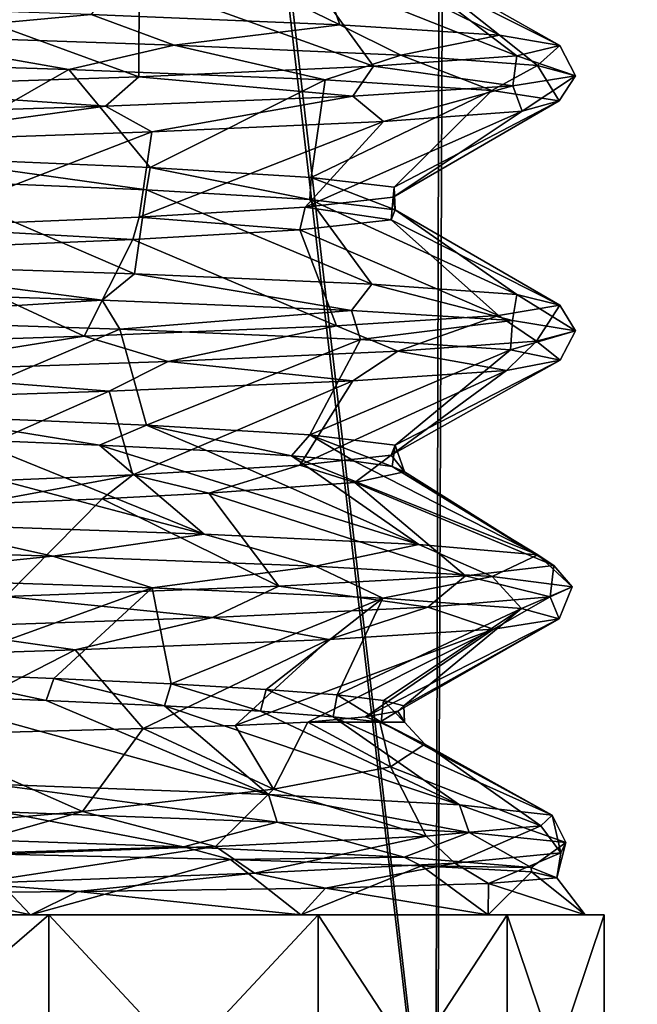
# Model space of a CAD drawing. Header units: millimetres. Extents: x -198 to 325, y 0 to 239.
# Tile 228 of 256: x 155.65 to 158.86, y 64.04 to 69.15. Entities that reach past the tile are written whole.
import ezdxf

# ---------------------------------------------------------------- set-up
doc = ezdxf.new("R2010")
doc.units = ezdxf.units.MM
doc.header["$LTSCALE"] = 65.185185
for name, color, linetype in [('657', 7, 'CONTINUOUS'), ('666', 7, 'CONTINUOUS'), ('667', 7, 'CONTINUOUS'), ('670', 7, 'CONTINUOUS'), ('671', 7, 'CONTINUOUS'), ('675', 7, 'CONTINUOUS'), ('700', 7, 'CONTINUOUS'), ('701', 7, 'CONTINUOUS'), ('702', 7, 'CONTINUOUS'), ('703', 7, 'CONTINUOUS'), ('704', 7, 'CONTINUOUS'), ('705', 7, 'CONTINUOUS')]:
    doc.layers.add(name, color=color, linetype=linetype)

msp = doc.modelspace()

# ---------------------------------------------------------------- linework, layer by layer
at = {"layer": '657', "color": 7, "linetype": 'CONTINUOUS', "true_color": 0xe0f2ff}
for points in [[(155.3122, 62.7001, 14.0279), (157.8101, 62.7, 12.8063), (155.3824, 83.5, 14.0011), (155.3122, 62.7001, 14.0279)], [(157.8187, 62.7, -12.8011), (155.32, 62.7001, -14.0249), (155.4212, 83.5, -13.9861), (157.8187, 62.7, -12.8011)], [(155.3824, 83.5, 14.0011), (157.8101, 62.7, 12.8063), (157.8658, 83.5, 12.7722), (155.3824, 83.5, 14.0011)], [(157.9012, 83.5, -12.7503), (157.8187, 62.7, -12.8011), (155.4212, 83.5, -13.9861), (157.9012, 83.5, -12.7503)], [(157.8101, 62.7, 12.8063), (160.0485, 62.7, 11.1367), (157.8658, 83.5, 12.7722), (157.8101, 62.7, 12.8063)], [(160.056, 62.7, -11.13), (157.8187, 62.7, -12.8011), (157.9012, 83.5, -12.7503), (160.056, 62.7, -11.13)], [(157.8658, 83.5, 12.7722), (160.0485, 62.7, 11.1367), (160.0808, 83.5, 11.1075), (157.8658, 83.5, 12.7722)], [(160.1116, 83.5, -11.0795), (160.056, 62.7, -11.13), (157.9012, 83.5, -12.7503), (160.1116, 83.5, -11.0795)]]:
    msp.add_3dface(points, dxfattribs=at)
at = {"layer": '666', "color": 7, "linetype": 'CONTINUOUS', "true_color": 0xe0f2ff}
for points in [[(156.33, 68.3779, -4.2957), (155.1085, 68.4296, -5.6944), (156.3109, 68.2632, -4.3237), (156.33, 68.3779, -4.2957)], [(156.3109, 68.2632, -4.3237), (155.1085, 68.4296, -5.6944), (155.1195, 68.3136, -5.6845), (156.3109, 68.2632, -4.3237)], [(157.1577, 68.2121, -2.7), (156.33, 68.3779, -4.2957), (156.3109, 68.2632, -4.3237), (157.1577, 68.2121, -2.7)], [(157.1652, 68.3271, -2.68), (156.33, 68.3779, -4.2957), (157.1577, 68.2121, -2.7), (157.1652, 68.3271, -2.68)], [(157.6008, 68.1595, -0.8664), (157.1652, 68.3271, -2.68), (157.1577, 68.2121, -2.7), (157.6008, 68.1595, -0.8664)], [(157.5959, 68.2763, -0.9082), (157.1652, 68.3271, -2.68), (157.6008, 68.1595, -0.8664), (157.5959, 68.2763, -0.9082)], [(157.5907, 68.2245, 0.9509), (157.5959, 68.2763, -0.9082), (157.6008, 68.1595, -0.8664), (157.5907, 68.2245, 0.9509)], [(157.1347, 68.1724, 2.7602), (157.5907, 68.2245, 0.9509), (157.5794, 68.1064, 1.0368), (157.1347, 68.1724, 2.7602)], [(157.5794, 68.1064, 1.0368), (157.5907, 68.2245, 0.9509), (157.6008, 68.1595, -0.8664), (157.5794, 68.1064, 1.0368)], [(156.2724, 68.1213, 4.3795), (157.1347, 68.1724, 2.7602), (157.106, 68.0546, 2.8333), (156.2724, 68.1213, 4.3795)], [(157.106, 68.0546, 2.8333), (157.1347, 68.1724, 2.7602), (157.5794, 68.1064, 1.0368), (157.106, 68.0546, 2.8333)], [(155.0623, 68.0706, 5.7355), (156.2724, 68.1213, 4.3795), (156.24, 68.0041, 4.4255), (155.0623, 68.0706, 5.7355)], [(156.24, 68.0041, 4.4255), (156.2724, 68.1213, 4.3795), (157.106, 68.0546, 2.8333), (156.24, 68.0041, 4.4255)], [(155.0173, 67.9533, 5.7748), (155.0623, 68.0706, 5.7355), (156.24, 68.0041, 4.4255), (155.0173, 67.9533, 5.7748)], [(156.3109, 67.0418, -4.3237), (155.1195, 67.0922, -5.6845), (156.0662, 66.9378, -4.6608), (156.3109, 67.0418, -4.3237)], [(156.0662, 66.9378, -4.6608), (155.1195, 67.0922, -5.6845), (155.4024, 66.9658, -5.4164), (156.0662, 66.9378, -4.6608)], [(156.6216, 66.91, -3.831), (156.3109, 67.0418, -4.3237), (156.0662, 66.9378, -4.6608), (156.6216, 66.91, -3.831)], [(157.1577, 66.9907, -2.7), (156.3109, 67.0418, -4.3237), (157.0626, 66.8823, -2.9398), (157.1577, 66.9907, -2.7)], [(157.0626, 66.8823, -2.9398), (156.3109, 67.0418, -4.3237), (156.6216, 66.91, -3.831), (157.0626, 66.8823, -2.9398)], [(157.3873, 66.8543, -1.9874), (157.1577, 66.9907, -2.7), (157.0626, 66.8823, -2.9398), (157.3873, 66.8543, -1.9874)], [(157.6008, 66.9381, -0.8664), (157.1577, 66.9907, -2.7), (157.5847, 66.8262, -0.9972), (157.6008, 66.9381, -0.8664)], [(157.5847, 66.8262, -0.9972), (157.1577, 66.9907, -2.7), (157.3873, 66.8543, -1.9874), (157.5847, 66.8262, -0.9972)], [(157.5794, 66.8851, 1.0368), (157.6008, 66.9381, -0.8664), (157.65, 66.7984, -0.0016), (157.5794, 66.8851, 1.0368)], [(157.65, 66.7984, -0.0016), (157.6008, 66.9381, -0.8664), (157.5847, 66.8262, -0.9972), (157.65, 66.7984, -0.0016)], [(157.106, 66.8333, 2.8333), (157.5794, 66.8851, 1.0368), (157.3913, 66.7429, 1.9726), (157.106, 66.8333, 2.8333)], [(157.3913, 66.7429, 1.9726), (157.5794, 66.8851, 1.0368), (157.65, 66.7984, -0.0016), (157.3913, 66.7429, 1.9726)], [(156.24, 66.7827, 4.4255), (157.106, 66.8333, 2.8333), (156.6346, 66.6875, 3.8084), (156.24, 66.7827, 4.4255)], [(156.6346, 66.6875, 3.8084), (157.106, 66.8333, 2.8333), (157.3913, 66.7429, 1.9726), (156.6346, 66.6875, 3.8084)], [(155.0173, 66.7319, 5.7748), (156.24, 66.7827, 4.4255), (155.4164, 66.6315, 5.4023), (155.0173, 66.7319, 5.7748)], [(155.4164, 66.6315, 5.4023), (156.24, 66.7827, 4.4255), (156.0813, 66.6596, 4.6411), (155.4164, 66.6315, 5.4023)], [(156.0813, 66.6596, 4.6411), (156.24, 66.7827, 4.4255), (156.6346, 66.6875, 3.8084), (156.0813, 66.6596, 4.6411)]]:
    msp.add_3dface(points, dxfattribs=at)
at = {"layer": '667', "color": 7, "linetype": 'CONTINUOUS', "true_color": 0xe0f2ff}
for points in [[(155.7907, 65.6129, -4.999), (155.1187, 65.7553, -5.6852), (155.075, 65.6413, -5.7242), (155.7907, 65.6129, -4.999)], [(155.8303, 65.7268, -4.9528), (155.1187, 65.7553, -5.6852), (155.7907, 65.6129, -4.999), (155.8303, 65.7268, -4.9528)], [(156.4037, 65.5845, -4.1852), (155.8303, 65.7268, -4.9528), (155.7907, 65.6129, -4.999), (156.4037, 65.5845, -4.1852)], [(156.4379, 65.6984, -4.1323), (155.8303, 65.7268, -4.9528), (156.4037, 65.5845, -4.1852), (156.4379, 65.6984, -4.1323)], [(156.903, 65.5562, -3.2972), (156.4379, 65.6984, -4.1323), (156.4037, 65.5845, -4.1852), (156.903, 65.5562, -3.2972)], [(156.9309, 65.67, -3.2381), (156.4379, 65.6984, -4.1323), (156.903, 65.5562, -3.2972), (156.9309, 65.67, -3.2381)], [(157.2798, 65.5278, -2.3509), (156.9309, 65.67, -3.2381), (156.903, 65.5562, -3.2972), (157.2798, 65.5278, -2.3509)], [(157.3004, 65.6416, -2.2862), (156.9309, 65.67, -3.2381), (157.2798, 65.5278, -2.3509), (157.3004, 65.6416, -2.2862)], [(157.5276, 65.4995, -1.363), (157.3004, 65.6416, -2.2862), (157.2798, 65.5278, -2.3509), (157.5276, 65.4995, -1.363)], [(157.5398, 65.6131, -1.2937), (157.3004, 65.6416, -2.2862), (157.5276, 65.4995, -1.363), (157.5398, 65.6131, -1.2937)], [(157.65, 65.4995, 0.0173), (157.5398, 65.6131, -1.2937), (157.5276, 65.4995, -1.363), (157.65, 65.4995, 0.0173)], [(157.6449, 65.5847, -0.2781), (157.5398, 65.6131, -1.2937), (157.65, 65.4995, 0.0173), (157.6449, 65.5847, -0.2781)], [(157.6139, 65.5563, 0.7423), (157.6449, 65.5847, -0.2781), (157.65, 65.4995, 0.0173), (157.6139, 65.5563, 0.7423)], [(157.1481, 65.4995, 2.7254), (157.4473, 65.5279, 1.7494), (157.5214, 65.4995, 1.3969), (157.1481, 65.4995, 2.7254)], [(157.4473, 65.5279, 1.7494), (157.6139, 65.5563, 0.7423), (157.5214, 65.4995, 1.3969), (157.4473, 65.5279, 1.7494)], [(157.5214, 65.4995, 1.3969), (157.6139, 65.5563, 0.7423), (157.65, 65.4995, 0.0173), (157.5214, 65.4995, 1.3969)]]:
    msp.add_3dface(points, dxfattribs=at)
at = {"layer": '670', "color": 7, "linetype": 'CONTINUOUS', "true_color": 0xe0f2ff}
for points in [[(155.8039, 64.5, 6.5474), (154.0683, 64.5, 7.7464), (154.8696, 64.5, 7.1471), (155.8039, 64.5, 6.5474)], [(154.0683, 64.5, -7.7464), (155.8039, 64.5, -6.5474), (154.8675, 64.5, -7.1485), (154.0683, 64.5, -7.7464)], [(154.8675, 64.5, -7.1485), (155.8039, 64.5, -6.5474), (155.7084, 64.5, -6.499), (154.8675, 64.5, -7.1485)], [(155.7102, 64.5, 6.4973), (155.8039, 64.5, 6.5474), (154.8696, 64.5, 7.1471), (155.7102, 64.5, 6.4973)], [(155.7084, 64.5, -6.499), (155.8039, 64.5, -6.5474), (157.1112, 64.5, -4.9249), (155.7084, 64.5, -6.499)], [(157.1123, 64.5, 4.9233), (155.8039, 64.5, 6.5474), (155.7102, 64.5, 6.4973), (157.1123, 64.5, 4.9233)], [(157.2018, 64.5, 4.9684), (155.8039, 64.5, 6.5474), (157.1123, 64.5, 4.9233), (157.2018, 64.5, 4.9684)], [(155.8039, 64.5, -6.5474), (157.2018, 64.5, -4.9684), (157.1112, 64.5, -4.9249), (155.8039, 64.5, -6.5474)], [(157.1112, 64.5, -4.9249), (157.2018, 64.5, -4.9684), (158.0834, 64.5, -3.079), (157.1112, 64.5, -4.9249)], [(158.084, 64.5, 3.0774), (157.2018, 64.5, 4.9684), (157.1123, 64.5, 4.9233), (158.084, 64.5, 3.0774)], [(158.1811, 64.5, 3.1011), (157.2018, 64.5, 4.9684), (158.084, 64.5, 3.0774), (158.1811, 64.5, 3.1011)], [(157.2018, 64.5, -4.9684), (158.1811, 64.5, -3.1011), (158.0834, 64.5, -3.079), (157.2018, 64.5, -4.9684)], [(158.0834, 64.5, -3.079), (158.1811, 64.5, -3.1011), (158.5859, 64.5, -1.0507), (158.0834, 64.5, -3.079)], [(158.5861, 64.5, 1.0489), (158.1811, 64.5, 3.1011), (158.084, 64.5, 3.0774), (158.5861, 64.5, 1.0489)], [(158.6853, 64.5, 1.0541), (158.1811, 64.5, 3.1011), (158.5861, 64.5, 1.0489), (158.6853, 64.5, 1.0541)], [(158.1811, 64.5, -3.1011), (158.6853, 64.5, -1.0541), (158.5859, 64.5, -1.0507), (158.1811, 64.5, -3.1011)], [(158.5859, 64.5, -1.0507), (158.6853, 64.5, -1.0541), (158.5861, 64.5, 1.0489), (158.5859, 64.5, -1.0507)], [(158.6853, 64.5, -1.0541), (158.6853, 64.5, 1.0541), (158.5861, 64.5, 1.0489), (158.6853, 64.5, -1.0541)]]:
    msp.add_3dface(points, dxfattribs=at)
at = {"layer": '671', "color": 7, "linetype": 'CONTINUOUS', "true_color": 0xe0f2ff}
for points in [[(154.0683, 64.5, 7.7464), (155.8039, 64.5, 6.5474), (154.0663, 63, 7.7477), (154.0683, 64.5, 7.7464)], [(154.0663, 63, 7.7477), (155.8039, 64.5, 6.5474), (155.8023, 63, 6.5495), (154.0663, 63, 7.7477)], [(155.8023, 63, -6.5495), (154.0683, 64.5, -7.7464), (154.0663, 63, -7.7477), (155.8023, 63, -6.5495)], [(155.8039, 64.5, -6.5474), (154.0683, 64.5, -7.7464), (155.8023, 63, -6.5495), (155.8039, 64.5, -6.5474)], [(155.8039, 64.5, 6.5474), (157.2018, 64.5, 4.9684), (155.8023, 63, 6.5495), (155.8039, 64.5, 6.5474)], [(155.8023, 63, 6.5495), (157.2018, 64.5, 4.9684), (157.2011, 63, 4.9706), (155.8023, 63, 6.5495)], [(157.2011, 63, -4.9706), (155.8039, 64.5, -6.5474), (155.8023, 63, -6.5495), (157.2011, 63, -4.9706)], [(157.2018, 64.5, -4.9684), (155.8039, 64.5, -6.5474), (157.2011, 63, -4.9706), (157.2018, 64.5, -4.9684)], [(157.2018, 64.5, 4.9684), (158.1811, 64.5, 3.1011), (157.2011, 63, 4.9706), (157.2018, 64.5, 4.9684)], [(157.2011, 63, 4.9706), (158.1811, 64.5, 3.1011), (158.1814, 63, 3.1028), (157.2011, 63, 4.9706)], [(158.1814, 63, -3.1028), (157.2018, 64.5, -4.9684), (157.2011, 63, -4.9706), (158.1814, 63, -3.1028)], [(158.1811, 64.5, -3.1011), (157.2018, 64.5, -4.9684), (158.1814, 63, -3.1028), (158.1811, 64.5, -3.1011)], [(158.1811, 64.5, 3.1011), (158.6853, 64.5, 1.0541), (158.1814, 63, 3.1028), (158.1811, 64.5, 3.1011)], [(158.6853, 64.5, -1.0541), (158.1811, 64.5, -3.1011), (158.6862, 63, -1.0547), (158.6853, 64.5, -1.0541)], [(158.6862, 63, -1.0547), (158.1811, 64.5, -3.1011), (158.1814, 63, -3.1028), (158.6862, 63, -1.0547)], [(158.1814, 63, 3.1028), (158.6853, 64.5, 1.0541), (158.6862, 63, 1.0547), (158.1814, 63, 3.1028)], [(158.6853, 64.5, 1.0541), (158.6853, 64.5, -1.0541), (158.6862, 63, 1.0547), (158.6853, 64.5, 1.0541)], [(158.6862, 63, 1.0547), (158.6853, 64.5, -1.0541), (158.6862, 63, -1.0547), (158.6862, 63, 1.0547)]]:
    msp.add_3dface(points, dxfattribs=at)
at = {"layer": '675', "color": 7, "linetype": 'CONTINUOUS', "true_color": 0xe0f2ff}
for points in [[(155.0802, 65.4337, 5.8074), (156.2941, 65.4662, 4.4065), (155.9789, 65.0356, 5.4852), (155.0802, 65.4337, 5.8074)], [(155.9789, 65.0356, 5.4852), (156.2941, 65.4662, 4.4065), (156.9703, 65.1513, 3.9225), (155.9789, 65.0356, 5.4852)], [(156.2941, 65.4662, 4.4065), (156.7711, 65.4828, 3.5959), (156.9703, 65.1513, 3.9225), (156.2941, 65.4662, 4.4065)], [(156.7711, 65.4828, 3.5959), (157.1481, 65.4995, 2.7254), (156.9703, 65.1513, 3.9225), (156.7711, 65.4828, 3.5959)], [(156.9703, 65.1513, 3.9225), (157.1481, 65.4995, 2.7254), (157.5758, 65.2688, 2.1707), (156.9703, 65.1513, 3.9225)], [(157.1481, 65.4995, 2.7254), (157.5214, 65.4995, 1.3969), (157.5758, 65.2688, 2.1707), (157.1481, 65.4995, 2.7254)], [(157.5214, 65.4995, 1.3969), (157.65, 65.4995, 0.0173), (157.7554, 65.385, 0.3748), (157.5214, 65.4995, 1.3969)], [(157.5758, 65.2688, 2.1707), (157.5214, 65.4995, 1.3969), (157.7554, 65.385, 0.3748), (157.5758, 65.2688, 2.1707)], [(157.65, 65.4995, 0.0173), (157.5276, 65.4995, -1.363), (157.7554, 65.385, 0.3748), (157.65, 65.4995, 0.0173)], [(154.6675, 64.9222, 6.7751), (155.0802, 65.4337, 5.8074), (155.9789, 65.0356, 5.4852), (154.6675, 64.9222, 6.7751)], [(154.8675, 64.5, -7.1485), (155.7084, 64.5, -6.499), (155.4057, 64.8176, -6.3401), (154.8675, 64.5, -7.1485)], [(155.4057, 64.8176, -6.3401), (155.7084, 64.5, -6.499), (156.746, 64.7863, -4.9431), (155.4057, 64.8176, -6.3401)], [(155.7084, 64.5, -6.499), (157.1112, 64.5, -4.9249), (156.746, 64.7863, -4.9431), (155.7084, 64.5, -6.499)], [(156.746, 64.7863, -4.9431), (157.1112, 64.5, -4.9249), (157.7366, 64.7547, -3.2582), (156.746, 64.7863, -4.9431)], [(157.1112, 64.5, -4.9249), (158.0834, 64.5, -3.079), (157.7366, 64.7547, -3.2582), (157.1112, 64.5, -4.9249)], [(157.7366, 64.7547, -3.2582), (158.0834, 64.5, -3.079), (158.3082, 64.7235, -1.4034), (157.7366, 64.7547, -3.2582)], [(158.0834, 64.5, -3.079), (158.5859, 64.5, -1.0507), (158.3082, 64.7235, -1.4034), (158.0834, 64.5, -3.079)], [(158.3082, 64.7235, -1.4034), (158.5859, 64.5, -1.0507), (158.4399, 64.6924, 0.539), (158.3082, 64.7235, -1.4034)], [(158.0855, 64.6625, 2.579), (158.084, 64.5, 3.0774), (157.239, 64.6386, 4.4756), (158.0855, 64.6625, 2.579)], [(158.5861, 64.5, 1.0489), (158.084, 64.5, 3.0774), (158.0855, 64.6625, 2.579), (158.5861, 64.5, 1.0489)], [(158.4399, 64.6924, 0.539), (158.5861, 64.5, 1.0489), (158.0855, 64.6625, 2.579), (158.4399, 64.6924, 0.539)], [(158.5859, 64.5, -1.0507), (158.5861, 64.5, 1.0489), (158.4399, 64.6924, 0.539), (158.5859, 64.5, -1.0507)], [(155.7102, 64.5, 6.4973), (154.8696, 64.5, 7.1471), (155.1771, 64.6142, 6.7859), (155.7102, 64.5, 6.4973)], [(155.9552, 64.6206, 6.1054), (155.7102, 64.5, 6.4973), (155.1771, 64.6142, 6.7859), (155.9552, 64.6206, 6.1054)], [(157.1123, 64.5, 4.9233), (155.7102, 64.5, 6.4973), (155.9552, 64.6206, 6.1054), (157.1123, 64.5, 4.9233)], [(157.239, 64.6386, 4.4756), (157.1123, 64.5, 4.9233), (155.9552, 64.6206, 6.1054), (157.239, 64.6386, 4.4756)], [(158.084, 64.5, 3.0774), (157.1123, 64.5, 4.9233), (157.239, 64.6386, 4.4756), (158.084, 64.5, 3.0774)]]:
    msp.add_3dface(points, dxfattribs=at)
at = {"layer": '700', "color": 7, "linetype": 'CONTINUOUS', "true_color": 0xe0f2ff}
for points in [[(156.2477, 67.8268, -5.6999), (155.1195, 68.3136, -5.6845), (154.6152, 67.8808, -7.0867), (156.2477, 67.8268, -5.6999)], [(156.3109, 68.2632, -4.3237), (155.1195, 68.3136, -5.6845), (156.2477, 67.8268, -5.6999), (156.3109, 68.2632, -4.3237)], [(157.4793, 67.7727, -3.9473), (156.3109, 68.2632, -4.3237), (156.2477, 67.8268, -5.6999), (157.4793, 67.7727, -3.9473)], [(157.1577, 68.2121, -2.7), (156.3109, 68.2632, -4.3237), (157.4793, 67.7727, -3.9473), (157.1577, 68.2121, -2.7)], [(157.6008, 68.1595, -0.8664), (157.1577, 68.2121, -2.7), (158.2312, 67.7187, -1.9416), (157.6008, 68.1595, -0.8664)], [(158.2312, 67.7187, -1.9416), (157.1577, 68.2121, -2.7), (157.4793, 67.7727, -3.9473), (158.2312, 67.7187, -1.9416)], [(157.5794, 68.1064, 1.0368), (157.6008, 68.1595, -0.8664), (158.4549, 67.6647, 0.1887), (157.5794, 68.1064, 1.0368)], [(158.4549, 67.6647, 0.1887), (157.6008, 68.1595, -0.8664), (158.2312, 67.7187, -1.9416), (158.4549, 67.6647, 0.1887)], [(157.106, 68.0546, 2.8333), (157.5794, 68.1064, 1.0368), (158.1363, 67.6106, 2.307), (157.106, 68.0546, 2.8333)], [(158.1363, 67.6106, 2.307), (157.5794, 68.1064, 1.0368), (158.4549, 67.6647, 0.1887), (158.1363, 67.6106, 2.307)], [(156.24, 68.0041, 4.4255), (157.106, 68.0546, 2.8333), (157.2957, 67.5566, 4.2772), (156.24, 68.0041, 4.4255)], [(157.2957, 67.5566, 4.2772), (157.106, 68.0546, 2.8333), (158.1363, 67.6106, 2.307), (157.2957, 67.5566, 4.2772)], [(155.0173, 67.9533, 5.7748), (156.24, 68.0041, 4.4255), (155.9871, 67.5025, 5.973), (155.0173, 67.9533, 5.7748)], [(155.9871, 67.5025, 5.973), (156.24, 68.0041, 4.4255), (157.2957, 67.5566, 4.2772), (155.9871, 67.5025, 5.973)], [(154.2943, 67.4485, 7.2856), (155.0173, 67.9533, 5.7748), (155.9871, 67.5025, 5.973), (154.2943, 67.4485, 7.2856)], [(155.4024, 66.9658, -5.4164), (154.6478, 66.9937, -6.0762), (156.6099, 66.4757, -5.2755), (155.4024, 66.9658, -5.4164)], [(156.6099, 66.4757, -5.2755), (154.6478, 66.9937, -6.0762), (155.0724, 66.5298, -6.767), (156.6099, 66.4757, -5.2755)], [(156.0662, 66.9378, -4.6608), (155.4024, 66.9658, -5.4164), (156.6099, 66.4757, -5.2755), (156.0662, 66.9378, -4.6608)], [(156.6216, 66.91, -3.831), (156.0662, 66.9378, -4.6608), (157.7233, 66.4217, -3.4456), (156.6216, 66.91, -3.831)], [(157.7233, 66.4217, -3.4456), (156.0662, 66.9378, -4.6608), (156.6099, 66.4757, -5.2755), (157.7233, 66.4217, -3.4456)], [(157.0626, 66.8823, -2.9398), (156.6216, 66.91, -3.831), (157.7233, 66.4217, -3.4456), (157.0626, 66.8823, -2.9398)], [(157.3873, 66.8543, -1.9874), (157.0626, 66.8823, -2.9398), (158.3413, 66.3677, -1.3946), (157.3873, 66.8543, -1.9874)], [(158.3413, 66.3677, -1.3946), (157.0626, 66.8823, -2.9398), (157.7233, 66.4217, -3.4456), (158.3413, 66.3677, -1.3946)], [(157.5847, 66.8262, -0.9972), (157.3873, 66.8543, -1.9874), (158.3413, 66.3677, -1.3946), (157.5847, 66.8262, -0.9972)], [(157.3913, 66.7429, 1.9726), (157.65, 66.7984, -0.0016), (158.4241, 66.3136, 0.7458), (157.3913, 66.7429, 1.9726)], [(157.65, 66.7984, -0.0016), (157.5847, 66.8262, -0.9972), (158.4241, 66.3136, 0.7458), (157.65, 66.7984, -0.0016)], [(158.4241, 66.3136, 0.7458), (157.5847, 66.8262, -0.9972), (158.3413, 66.3677, -1.3946), (158.4241, 66.3136, 0.7458)], [(156.6346, 66.6875, 3.8084), (157.3913, 66.7429, 1.9726), (157.9665, 66.2596, 2.8384), (156.6346, 66.6875, 3.8084)], [(157.9665, 66.2596, 2.8384), (157.3913, 66.7429, 1.9726), (158.4241, 66.3136, 0.7458), (157.9665, 66.2596, 2.8384)], [(156.0813, 66.6596, 4.6411), (156.6346, 66.6875, 3.8084), (156.9978, 66.2055, 4.7489), (156.0813, 66.6596, 4.6411)], [(156.9978, 66.2055, 4.7489), (156.6346, 66.6875, 3.8084), (157.9665, 66.2596, 2.8384), (156.9978, 66.2055, 4.7489)], [(155.4164, 66.6315, 5.4023), (156.0813, 66.6596, 4.6411), (155.5802, 66.1515, 6.3548), (155.4164, 66.6315, 5.4023)], [(155.5802, 66.1515, 6.3548), (156.0813, 66.6596, 4.6411), (156.9978, 66.2055, 4.7489), (155.5802, 66.1515, 6.3548)], [(155.7907, 65.6129, -4.999), (155.075, 65.6413, -5.7242), (156.9434, 65.1247, -4.8282), (155.7907, 65.6129, -4.999)], [(156.9434, 65.1247, -4.8282), (155.075, 65.6413, -5.7242), (155.5076, 65.1787, -6.4178), (156.9434, 65.1247, -4.8282)], [(156.4037, 65.5845, -4.1852), (155.7907, 65.6129, -4.999), (156.9434, 65.1247, -4.8282), (156.4037, 65.5845, -4.1852)], [(156.903, 65.5562, -3.2972), (156.4037, 65.5845, -4.1852), (157.9337, 65.0707, -2.9288), (156.903, 65.5562, -3.2972)], [(157.9337, 65.0707, -2.9288), (156.4037, 65.5845, -4.1852), (156.9434, 65.1247, -4.8282), (157.9337, 65.0707, -2.9288)], [(157.2798, 65.5278, -2.3509), (156.903, 65.5562, -3.2972), (157.9337, 65.0707, -2.9288), (157.2798, 65.5278, -2.3509)], [(157.5276, 65.4995, -1.363), (157.2798, 65.5278, -2.3509), (158.4151, 65.0166, -0.8416), (157.5276, 65.4995, -1.363)], [(158.4151, 65.0166, -0.8416), (157.2798, 65.5278, -2.3509), (157.9337, 65.0707, -2.9288), (158.4151, 65.0166, -0.8416)], [(157.7554, 65.385, 0.3748), (157.5276, 65.4995, -1.363), (158.4151, 65.0166, -0.8416), (157.7554, 65.385, 0.3748)], [(157.5758, 65.2688, 2.1707), (157.7554, 65.385, 0.3748), (158.3566, 64.9626, 1.2996), (157.5758, 65.2688, 2.1707)], [(158.3566, 64.9626, 1.2996), (157.7554, 65.385, 0.3748), (158.4151, 65.0166, -0.8416), (158.3566, 64.9626, 1.2996)], [(156.9703, 65.1513, 3.9225), (157.5758, 65.2688, 2.1707), (157.762, 64.9085, 3.3575), (156.9703, 65.1513, 3.9225)], [(157.762, 64.9085, 3.3575), (157.5758, 65.2688, 2.1707), (158.3566, 64.9626, 1.2996), (157.762, 64.9085, 3.3575)], [(155.9789, 65.0356, 5.4852), (156.9703, 65.1513, 3.9225), (156.6695, 64.8545, 5.2), (155.9789, 65.0356, 5.4852)], [(156.6695, 64.8545, 5.2), (156.9703, 65.1513, 3.9225), (157.762, 64.9085, 3.3575), (156.6695, 64.8545, 5.2)], [(154.6675, 64.9222, 6.7751), (155.9789, 65.0356, 5.4852), (155.1491, 64.8004, 6.7089), (154.6675, 64.9222, 6.7751)], [(155.1491, 64.8004, 6.7089), (155.9789, 65.0356, 5.4852), (156.6695, 64.8545, 5.2), (155.1491, 64.8004, 6.7089)]]:
    msp.add_3dface(points, dxfattribs=at)
at = {"layer": '701', "color": 7, "linetype": 'CONTINUOUS', "true_color": 0xe0f2ff}
for points in [[(154.6152, 67.8808, -7.0867), (154.4113, 67.7434, -7.3132), (156.0814, 67.6903, -5.9965), (154.6152, 67.8808, -7.0867)], [(156.2477, 67.8268, -5.6999), (154.6152, 67.8808, -7.0867), (156.0814, 67.6903, -5.9965), (156.2477, 67.8268, -5.6999)], [(156.2477, 67.8268, -5.6999), (156.0814, 67.6903, -5.9965), (157.3744, 67.6372, -4.3081), (156.2477, 67.8268, -5.6999)], [(157.4793, 67.7727, -3.9473), (156.2477, 67.8268, -5.6999), (157.3744, 67.6372, -4.3081), (157.4793, 67.7727, -3.9473)], [(157.4793, 67.7727, -3.9473), (157.3744, 67.6372, -4.3081), (158.2102, 67.5841, -2.3525), (157.4793, 67.7727, -3.9473)], [(158.2312, 67.7187, -1.9416), (157.4793, 67.7727, -3.9473), (158.2102, 67.5841, -2.3525), (158.2312, 67.7187, -1.9416)], [(154.4113, 67.7434, -7.3132), (154.5321, 67.5938, -7.1401), (156.0814, 67.6903, -5.9965), (154.4113, 67.7434, -7.3132)], [(158.2312, 67.7187, -1.9416), (158.2102, 67.5841, -2.3525), (158.5369, 67.5309, -0.2511), (158.2312, 67.7187, -1.9416)], [(158.4549, 67.6647, 0.1887), (158.2312, 67.7187, -1.9416), (158.5369, 67.5309, -0.2511), (158.4549, 67.6647, 0.1887)], [(154.5321, 67.5938, -7.1401), (156.1722, 67.5401, -5.7815), (156.0814, 67.6903, -5.9965), (154.5321, 67.5938, -7.1401)], [(156.0814, 67.6903, -5.9965), (156.1722, 67.5401, -5.7815), (157.3744, 67.6372, -4.3081), (156.0814, 67.6903, -5.9965)], [(158.1363, 67.6106, 2.307), (158.4549, 67.6647, 0.1887), (158.3343, 67.4778, 1.8659), (158.1363, 67.6106, 2.307)], [(158.4549, 67.6647, 0.1887), (158.5369, 67.5309, -0.2511), (158.3343, 67.4778, 1.8659), (158.4549, 67.6647, 0.1887)], [(156.1722, 67.5401, -5.7815), (157.4209, 67.4864, -4.0561), (157.3744, 67.6372, -4.3081), (156.1722, 67.5401, -5.7815)], [(157.2957, 67.5566, 4.2772), (158.1363, 67.6106, 2.307), (157.6149, 67.4247, 3.8673), (157.2957, 67.5566, 4.2772)], [(157.3744, 67.6372, -4.3081), (157.4209, 67.4864, -4.0561), (158.2102, 67.5841, -2.3525), (157.3744, 67.6372, -4.3081)], [(158.1363, 67.6106, 2.307), (158.3343, 67.4778, 1.8659), (157.6149, 67.4247, 3.8673), (158.1363, 67.6106, 2.307)], [(155.9871, 67.5025, 5.973), (157.2957, 67.5566, 4.2772), (156.4233, 67.3716, 5.6288), (155.9871, 67.5025, 5.973)], [(157.2957, 67.5566, 4.2772), (157.6149, 67.4247, 3.8673), (156.4233, 67.3716, 5.6288), (157.2957, 67.5566, 4.2772)], [(157.4209, 67.4864, -4.0561), (158.1989, 67.4326, -2.0735), (158.2102, 67.5841, -2.3525), (157.4209, 67.4864, -4.0561)], [(158.2102, 67.5841, -2.3525), (158.1989, 67.4326, -2.0735), (158.5369, 67.5309, -0.2511), (158.2102, 67.5841, -2.3525)], [(158.1989, 67.4326, -2.0735), (158.457, 67.3789, 0.0406), (158.5369, 67.5309, -0.2511), (158.1989, 67.4326, -2.0735)], [(158.5369, 67.5309, -0.2511), (158.457, 67.3789, 0.0406), (158.3343, 67.4778, 1.8659), (158.5369, 67.5309, -0.2511)], [(154.2943, 67.4485, 7.2856), (155.9871, 67.5025, 5.973), (154.8335, 67.3184, 7.0413), (154.2943, 67.4485, 7.2856)], [(155.9871, 67.5025, 5.973), (156.4233, 67.3716, 5.6288), (154.8335, 67.3184, 7.0413), (155.9871, 67.5025, 5.973)], [(158.3343, 67.4778, 1.8659), (158.1786, 67.3252, 2.1521), (157.6149, 67.4247, 3.8673), (158.3343, 67.4778, 1.8659)], [(158.457, 67.3789, 0.0406), (158.1786, 67.3252, 2.1521), (158.3343, 67.4778, 1.8659), (158.457, 67.3789, 0.0406)], [(157.6149, 67.4247, 3.8673), (157.3816, 67.2715, 4.1272), (156.4233, 67.3716, 5.6288), (157.6149, 67.4247, 3.8673)], [(158.1786, 67.3252, 2.1521), (157.3816, 67.2715, 4.1272), (157.6149, 67.4247, 3.8673), (158.1786, 67.3252, 2.1521)], [(156.4233, 67.3716, 5.6288), (156.1164, 67.2177, 5.8405), (154.8335, 67.3184, 7.0413), (156.4233, 67.3716, 5.6288)], [(157.3816, 67.2715, 4.1272), (156.1164, 67.2177, 5.8405), (156.4233, 67.3716, 5.6288), (157.3816, 67.2715, 4.1272)], [(156.1164, 67.2177, 5.8405), (154.4633, 67.164, 7.1833), (154.8335, 67.3184, 7.0413), (156.1164, 67.2177, 5.8405)], [(155.0724, 66.5298, -6.767), (154.1021, 66.4153, -7.491), (155.8257, 66.3622, -6.2453), (155.0724, 66.5298, -6.767)], [(156.6099, 66.4757, -5.2755), (155.0724, 66.5298, -6.767), (155.8257, 66.3622, -6.2453), (156.6099, 66.4757, -5.2755)], [(156.6099, 66.4757, -5.2755), (155.8257, 66.3622, -6.2453), (157.1881, 66.3091, -4.6123), (156.6099, 66.4757, -5.2755)], [(157.7233, 66.4217, -3.4456), (156.6099, 66.4757, -5.2755), (157.1881, 66.3091, -4.6123), (157.7233, 66.4217, -3.4456)], [(154.1021, 66.4153, -7.491), (154.7406, 66.2506, -7.0034), (155.8257, 66.3622, -6.2453), (154.1021, 66.4153, -7.491)], [(157.7233, 66.4217, -3.4456), (157.1881, 66.3091, -4.6123), (158.1048, 66.2559, -2.6933), (157.7233, 66.4217, -3.4456)], [(158.3413, 66.3677, -1.3946), (157.7233, 66.4217, -3.4456), (158.1048, 66.2559, -2.6933), (158.3413, 66.3677, -1.3946)], [(154.7406, 66.2506, -7.0034), (156.34, 66.1968, -5.597), (155.8257, 66.3622, -6.2453), (154.7406, 66.2506, -7.0034)], [(155.8257, 66.3622, -6.2453), (156.34, 66.1968, -5.597), (157.1881, 66.3091, -4.6123), (155.8257, 66.3622, -6.2453)], [(158.3413, 66.3677, -1.3946), (158.1048, 66.2559, -2.6933), (158.519, 66.2028, -0.6073), (158.3413, 66.3677, -1.3946)], [(158.4241, 66.3136, 0.7458), (158.3413, 66.3677, -1.3946), (158.519, 66.2028, -0.6073), (158.4241, 66.3136, 0.7458)], [(156.34, 66.1968, -5.597), (157.5373, 66.1431, -3.8356), (157.1881, 66.3091, -4.6123), (156.34, 66.1968, -5.597)], [(157.1881, 66.3091, -4.6123), (157.5373, 66.1431, -3.8356), (158.1048, 66.2559, -2.6933), (157.1881, 66.3091, -4.6123)], [(157.9665, 66.2596, 2.8384), (158.4241, 66.3136, 0.7458), (158.4049, 66.1497, 1.5163), (157.9665, 66.2596, 2.8384)], [(158.4241, 66.3136, 0.7458), (158.519, 66.2028, -0.6073), (158.4049, 66.1497, 1.5163), (158.4241, 66.3136, 0.7458)], [(156.9978, 66.2055, 4.7489), (157.9665, 66.2596, 2.8384), (157.7697, 66.0966, 3.5459), (156.9978, 66.2055, 4.7489)], [(157.5373, 66.1431, -3.8356), (158.2565, 66.0894, -1.8309), (158.1048, 66.2559, -2.6933), (157.5373, 66.1431, -3.8356)], [(157.9665, 66.2596, 2.8384), (158.4049, 66.1497, 1.5163), (157.7697, 66.0966, 3.5459), (157.9665, 66.2596, 2.8384)], [(158.1048, 66.2559, -2.6933), (158.2565, 66.0894, -1.8309), (158.519, 66.2028, -0.6073), (158.1048, 66.2559, -2.6933)], [(155.5802, 66.1515, 6.3548), (156.9978, 66.2055, 4.7489), (156.6527, 66.0434, 5.3557), (155.5802, 66.1515, 6.3548)], [(156.9978, 66.2055, 4.7489), (157.7697, 66.0966, 3.5459), (156.6527, 66.0434, 5.3557), (156.9978, 66.2055, 4.7489)], [(158.2565, 66.0894, -1.8309), (158.4521, 66.0356, 0.2899), (158.519, 66.2028, -0.6073), (158.2565, 66.0894, -1.8309)], [(158.519, 66.2028, -0.6073), (158.4521, 66.0356, 0.2899), (158.4049, 66.1497, 1.5163), (158.519, 66.2028, -0.6073)], [(155.5802, 66.1515, 6.3548), (156.6527, 66.0434, 5.3557), (155.1233, 65.9903, 6.8333), (155.5802, 66.1515, 6.3548)], [(158.4049, 66.1497, 1.5163), (158.1116, 65.9819, 2.3923), (157.7697, 66.0966, 3.5459), (158.4049, 66.1497, 1.5163)], [(158.4521, 66.0356, 0.2899), (158.1116, 65.9819, 2.3923), (158.4049, 66.1497, 1.5163), (158.4521, 66.0356, 0.2899)], [(157.7697, 66.0966, 3.5459), (157.2567, 65.9282, 4.343), (156.6527, 66.0434, 5.3557), (157.7697, 66.0966, 3.5459)], [(158.1116, 65.9819, 2.3923), (157.2567, 65.9282, 4.343), (157.7697, 66.0966, 3.5459), (158.1116, 65.9819, 2.3923)], [(156.6527, 66.0434, 5.3557), (155.9416, 65.8744, 6.0182), (155.1233, 65.9903, 6.8333), (156.6527, 66.0434, 5.3557)], [(157.2567, 65.9282, 4.343), (155.9416, 65.8744, 6.0182), (156.6527, 66.0434, 5.3557), (157.2567, 65.9282, 4.343)], [(155.9416, 65.8744, 6.0182), (154.2496, 65.8207, 7.3118), (155.1233, 65.9903, 6.8333), (155.9416, 65.8744, 6.0182)], [(156.9434, 65.1247, -4.8282), (155.5076, 65.1787, -6.4178), (156.9893, 64.981, -4.9084), (156.9434, 65.1247, -4.8282)], [(155.5076, 65.1787, -6.4178), (155.5598, 65.0341, -6.4831), (156.9893, 64.981, -4.9084), (155.5076, 65.1787, -6.4178)], [(157.9337, 65.0707, -2.9288), (156.9434, 65.1247, -4.8282), (157.9853, 64.9278, -3.0294), (157.9337, 65.0707, -2.9288)], [(156.9434, 65.1247, -4.8282), (156.9893, 64.981, -4.9084), (157.9853, 64.9278, -3.0294), (156.9434, 65.1247, -4.8282)], [(158.4151, 65.0166, -0.8416), (157.9337, 65.0707, -2.9288), (158.4862, 64.8747, -0.9625), (158.4151, 65.0166, -0.8416)], [(157.9337, 65.0707, -2.9288), (157.9853, 64.9278, -3.0294), (158.4862, 64.8747, -0.9625), (157.9337, 65.0707, -2.9288)], [(154.945, 64.9073, -6.8606), (156.5022, 64.8536, -5.4076), (155.5598, 65.0341, -6.4831), (154.945, 64.9073, -6.8606)], [(155.5598, 65.0341, -6.4831), (156.5022, 64.8536, -5.4076), (156.9893, 64.981, -4.9084), (155.5598, 65.0341, -6.4831)], [(158.3566, 64.9626, 1.2996), (158.4151, 65.0166, -0.8416), (158.4609, 64.8216, 1.164), (158.3566, 64.9626, 1.2996)], [(158.4151, 65.0166, -0.8416), (158.4862, 64.8747, -0.9625), (158.4609, 64.8216, 1.164), (158.4151, 65.0166, -0.8416)], [(156.5022, 64.8536, -5.4076), (157.6471, 64.7998, -3.6117), (156.9893, 64.981, -4.9084), (156.5022, 64.8536, -5.4076)], [(156.9893, 64.981, -4.9084), (157.6471, 64.7998, -3.6117), (157.9853, 64.9278, -3.0294), (156.9893, 64.981, -4.9084)], [(157.762, 64.9085, 3.3575), (158.3566, 64.9626, 1.2996), (157.911, 64.7685, 3.2184), (157.762, 64.9085, 3.3575)], [(158.3566, 64.9626, 1.2996), (158.4609, 64.8216, 1.164), (157.911, 64.7685, 3.2184), (158.3566, 64.9626, 1.2996)], [(156.6695, 64.8545, 5.2), (157.762, 64.9085, 3.3575), (156.8706, 64.7153, 5.0732), (156.6695, 64.8545, 5.2)], [(157.762, 64.9085, 3.3575), (157.911, 64.7685, 3.2184), (156.8706, 64.7153, 5.0732), (157.762, 64.9085, 3.3575)], [(157.6471, 64.7998, -3.6117), (158.3069, 64.7461, -1.5867), (157.9853, 64.9278, -3.0294), (157.6471, 64.7998, -3.6117)], [(157.9853, 64.9278, -3.0294), (158.3069, 64.7461, -1.5867), (158.4862, 64.8747, -0.9625), (157.9853, 64.9278, -3.0294)], [(155.1491, 64.8004, 6.7089), (156.6695, 64.8545, 5.2), (155.4041, 64.6622, 6.6134), (155.1491, 64.8004, 6.7089)], [(156.6695, 64.8545, 5.2), (156.8706, 64.7153, 5.0732), (155.4041, 64.6622, 6.6134), (156.6695, 64.8545, 5.2)], [(158.3069, 64.7461, -1.5867), (158.4399, 64.6924, 0.539), (158.4862, 64.8747, -0.9625), (158.3069, 64.7461, -1.5867)], [(158.4862, 64.8747, -0.9625), (158.4399, 64.6924, 0.539), (158.4609, 64.8216, 1.164), (158.4862, 64.8747, -0.9625)], [(158.4609, 64.8216, 1.164), (158.0855, 64.6625, 2.579), (157.911, 64.7685, 3.2184), (158.4609, 64.8216, 1.164)], [(158.4399, 64.6924, 0.539), (158.0855, 64.6625, 2.579), (158.4609, 64.8216, 1.164), (158.4399, 64.6924, 0.539)], [(157.911, 64.7685, 3.2184), (157.239, 64.6386, 4.4756), (156.8706, 64.7153, 5.0732), (157.911, 64.7685, 3.2184)], [(158.0855, 64.6625, 2.579), (157.239, 64.6386, 4.4756), (157.911, 64.7685, 3.2184), (158.0855, 64.6625, 2.579)], [(156.8706, 64.7153, 5.0732), (155.9552, 64.6206, 6.1054), (155.4041, 64.6622, 6.6134), (156.8706, 64.7153, 5.0732)], [(157.239, 64.6386, 4.4756), (155.9552, 64.6206, 6.1054), (156.8706, 64.7153, 5.0732), (157.239, 64.6386, 4.4756)], [(155.9552, 64.6206, 6.1054), (155.1771, 64.6142, 6.7859), (155.4041, 64.6622, 6.6134), (155.9552, 64.6206, 6.1054)]]:
    msp.add_3dface(points, dxfattribs=at)
at = {"layer": '702', "color": 7, "linetype": 'CONTINUOUS', "true_color": 0xe0f2ff}
for points in [[(155.1195, 67.0922, -5.6845), (156.1722, 67.5401, -5.7815), (154.5321, 67.5938, -7.1401), (155.1195, 67.0922, -5.6845)], [(155.1195, 67.0922, -5.6845), (156.3109, 67.0418, -4.3237), (156.1722, 67.5401, -5.7815), (155.1195, 67.0922, -5.6845)], [(156.3109, 67.0418, -4.3237), (157.4209, 67.4864, -4.0561), (156.1722, 67.5401, -5.7815), (156.3109, 67.0418, -4.3237)], [(156.3109, 67.0418, -4.3237), (157.1577, 66.9907, -2.7), (157.4209, 67.4864, -4.0561), (156.3109, 67.0418, -4.3237)], [(157.1577, 66.9907, -2.7), (158.1989, 67.4326, -2.0735), (157.4209, 67.4864, -4.0561), (157.1577, 66.9907, -2.7)], [(157.1577, 66.9907, -2.7), (157.6008, 66.9381, -0.8664), (158.1989, 67.4326, -2.0735), (157.1577, 66.9907, -2.7)], [(157.6008, 66.9381, -0.8664), (158.457, 67.3789, 0.0406), (158.1989, 67.4326, -2.0735), (157.6008, 66.9381, -0.8664)], [(157.6008, 66.9381, -0.8664), (157.5794, 66.8851, 1.0368), (158.457, 67.3789, 0.0406), (157.6008, 66.9381, -0.8664)], [(157.5794, 66.8851, 1.0368), (158.1786, 67.3252, 2.1521), (158.457, 67.3789, 0.0406), (157.5794, 66.8851, 1.0368)], [(157.5794, 66.8851, 1.0368), (157.106, 66.8333, 2.8333), (158.1786, 67.3252, 2.1521), (157.5794, 66.8851, 1.0368)], [(157.106, 66.8333, 2.8333), (157.3816, 67.2715, 4.1272), (158.1786, 67.3252, 2.1521), (157.106, 66.8333, 2.8333)], [(156.24, 66.7827, 4.4255), (156.1164, 67.2177, 5.8405), (157.3816, 67.2715, 4.1272), (156.24, 66.7827, 4.4255)], [(157.106, 66.8333, 2.8333), (156.24, 66.7827, 4.4255), (157.3816, 67.2715, 4.1272), (157.106, 66.8333, 2.8333)], [(155.0173, 66.7319, 5.7748), (154.4633, 67.164, 7.1833), (156.1164, 67.2177, 5.8405), (155.0173, 66.7319, 5.7748)], [(156.24, 66.7827, 4.4255), (155.0173, 66.7319, 5.7748), (156.1164, 67.2177, 5.8405), (156.24, 66.7827, 4.4255)], [(155.1187, 65.7553, -5.6852), (156.34, 66.1968, -5.597), (154.7406, 66.2506, -7.0034), (155.1187, 65.7553, -5.6852)], [(155.1187, 65.7553, -5.6852), (155.8303, 65.7268, -4.9528), (156.34, 66.1968, -5.597), (155.1187, 65.7553, -5.6852)], [(155.8303, 65.7268, -4.9528), (156.4379, 65.6984, -4.1323), (156.34, 66.1968, -5.597), (155.8303, 65.7268, -4.9528)], [(156.4379, 65.6984, -4.1323), (157.5373, 66.1431, -3.8356), (156.34, 66.1968, -5.597), (156.4379, 65.6984, -4.1323)], [(156.4379, 65.6984, -4.1323), (156.9309, 65.67, -3.2381), (157.5373, 66.1431, -3.8356), (156.4379, 65.6984, -4.1323)], [(156.9309, 65.67, -3.2381), (157.3004, 65.6416, -2.2862), (157.5373, 66.1431, -3.8356), (156.9309, 65.67, -3.2381)], [(157.3004, 65.6416, -2.2862), (158.2565, 66.0894, -1.8309), (157.5373, 66.1431, -3.8356), (157.3004, 65.6416, -2.2862)], [(157.3004, 65.6416, -2.2862), (157.5398, 65.6131, -1.2937), (158.2565, 66.0894, -1.8309), (157.3004, 65.6416, -2.2862)], [(157.5398, 65.6131, -1.2937), (157.6449, 65.5847, -0.2781), (158.2565, 66.0894, -1.8309), (157.5398, 65.6131, -1.2937)], [(157.6449, 65.5847, -0.2781), (158.4521, 66.0356, 0.2899), (158.2565, 66.0894, -1.8309), (157.6449, 65.5847, -0.2781)], [(157.6139, 65.5563, 0.7423), (157.4473, 65.5279, 1.7494), (158.4521, 66.0356, 0.2899), (157.6139, 65.5563, 0.7423)], [(157.4473, 65.5279, 1.7494), (158.1116, 65.9819, 2.3923), (158.4521, 66.0356, 0.2899), (157.4473, 65.5279, 1.7494)], [(157.6449, 65.5847, -0.2781), (157.6139, 65.5563, 0.7423), (158.4521, 66.0356, 0.2899), (157.6449, 65.5847, -0.2781)], [(157.1481, 65.4995, 2.7254), (156.7711, 65.4828, 3.5959), (158.1116, 65.9819, 2.3923), (157.1481, 65.4995, 2.7254)], [(156.7711, 65.4828, 3.5959), (157.2567, 65.9282, 4.343), (158.1116, 65.9819, 2.3923), (156.7711, 65.4828, 3.5959)], [(157.4473, 65.5279, 1.7494), (157.1481, 65.4995, 2.7254), (158.1116, 65.9819, 2.3923), (157.4473, 65.5279, 1.7494)], [(156.2941, 65.4662, 4.4065), (155.9416, 65.8744, 6.0182), (157.2567, 65.9282, 4.343), (156.2941, 65.4662, 4.4065)], [(156.7711, 65.4828, 3.5959), (156.2941, 65.4662, 4.4065), (157.2567, 65.9282, 4.343), (156.7711, 65.4828, 3.5959)], [(155.0802, 65.4337, 5.8074), (154.2496, 65.8207, 7.3118), (155.9416, 65.8744, 6.0182), (155.0802, 65.4337, 5.8074)], [(156.2941, 65.4662, 4.4065), (155.0802, 65.4337, 5.8074), (155.9416, 65.8744, 6.0182), (156.2941, 65.4662, 4.4065)], [(155.4057, 64.8176, -6.3401), (156.5022, 64.8536, -5.4076), (154.945, 64.9073, -6.8606), (155.4057, 64.8176, -6.3401)], [(155.4057, 64.8176, -6.3401), (156.746, 64.7863, -4.9431), (156.5022, 64.8536, -5.4076), (155.4057, 64.8176, -6.3401)], [(156.746, 64.7863, -4.9431), (157.6471, 64.7998, -3.6117), (156.5022, 64.8536, -5.4076), (156.746, 64.7863, -4.9431)], [(156.746, 64.7863, -4.9431), (157.7366, 64.7547, -3.2582), (157.6471, 64.7998, -3.6117), (156.746, 64.7863, -4.9431)], [(157.7366, 64.7547, -3.2582), (158.3069, 64.7461, -1.5867), (157.6471, 64.7998, -3.6117), (157.7366, 64.7547, -3.2582)], [(157.7366, 64.7547, -3.2582), (158.3082, 64.7235, -1.4034), (158.3069, 64.7461, -1.5867), (157.7366, 64.7547, -3.2582)], [(158.3082, 64.7235, -1.4034), (158.4399, 64.6924, 0.539), (158.3069, 64.7461, -1.5867), (158.3082, 64.7235, -1.4034)]]:
    msp.add_3dface(points, dxfattribs=at)
at = {"layer": '703', "color": 7, "linetype": 'CONTINUOUS', "true_color": 0xe0f2ff}
for points in [[(157.3142, 69.1183, -4.2456), (156.33, 69.5992, -4.2957), (156.023, 69.172, -5.9367), (157.3142, 69.1183, -4.2456)], [(157.1652, 69.5485, -2.68), (156.33, 69.5992, -4.2957), (157.3142, 69.1183, -4.2456), (157.1652, 69.5485, -2.68)], [(157.5959, 69.4977, -0.9082), (157.1652, 69.5485, -2.68), (158.1423, 69.0646, -2.2857), (157.5959, 69.4977, -0.9082)], [(158.1423, 69.0646, -2.2857), (157.1652, 69.5485, -2.68), (157.3142, 69.1183, -4.2456), (158.1423, 69.0646, -2.2857)], [(157.5907, 69.4458, 0.9509), (157.5959, 69.4977, -0.9082), (158.4551, 69.011, -0.1811), (157.5907, 69.4458, 0.9509)], [(158.4551, 69.011, -0.1811), (157.5959, 69.4977, -0.9082), (158.1423, 69.0646, -2.2857), (158.4551, 69.011, -0.1811)], [(157.1347, 69.3938, 2.7602), (157.5907, 69.4458, 0.9509), (158.2327, 68.9573, 1.9349), (157.1347, 69.3938, 2.7602)], [(158.2327, 68.9573, 1.9349), (157.5907, 69.4458, 0.9509), (158.4551, 69.011, -0.1811), (158.2327, 68.9573, 1.9349)], [(156.2724, 69.3427, 4.3795), (157.1347, 69.3938, 2.7602), (157.4892, 68.9036, 3.9285), (156.2724, 69.3427, 4.3795)], [(157.4892, 68.9036, 3.9285), (157.1347, 69.3938, 2.7602), (158.2327, 68.9573, 1.9349), (157.4892, 68.9036, 3.9285)], [(155.0623, 69.292, 5.7355), (156.2724, 69.3427, 4.3795), (156.2717, 68.8499, 5.6734), (155.0623, 69.292, 5.7355)], [(156.2717, 68.8499, 5.6734), (156.2724, 69.3427, 4.3795), (157.4892, 68.9036, 3.9285), (156.2717, 68.8499, 5.6734)], [(154.6572, 68.7963, 7.0592), (155.0623, 69.292, 5.7355), (156.2717, 68.8499, 5.6734), (154.6572, 68.7963, 7.0592)]]:
    msp.add_3dface(points, dxfattribs=at)
at = {"layer": '704', "color": 7, "linetype": 'CONTINUOUS', "true_color": 0xe0f2ff}
for points in [[(156.023, 69.172, -5.9367), (154.3507, 69.2257, -7.2521), (154.8824, 69.0664, -7.0075), (156.023, 69.172, -5.9367)], [(156.023, 69.172, -5.9367), (154.8824, 69.0664, -7.0075), (156.4545, 69.0136, -5.593), (156.023, 69.172, -5.9367)], [(157.3142, 69.1183, -4.2456), (156.023, 69.172, -5.9367), (156.4545, 69.0136, -5.593), (157.3142, 69.1183, -4.2456)], [(157.3142, 69.1183, -4.2456), (156.4545, 69.0136, -5.593), (157.6308, 68.9608, -3.8357), (157.3142, 69.1183, -4.2456)], [(158.1423, 69.0646, -2.2857), (157.3142, 69.1183, -4.2456), (157.6308, 68.9608, -3.8357), (158.1423, 69.0646, -2.2857)], [(155.9086, 68.8866, -6.0507), (154.8824, 69.0664, -7.0075), (154.2026, 68.9405, -7.3389), (155.9086, 68.8866, -6.0507)], [(156.4545, 69.0136, -5.593), (154.8824, 69.0664, -7.0075), (155.9086, 68.8866, -6.0507), (156.4545, 69.0136, -5.593)], [(158.1423, 69.0646, -2.2857), (157.6308, 68.9608, -3.8357), (158.3394, 68.908, -1.8432), (158.1423, 69.0646, -2.2857)], [(158.4551, 69.011, -0.1811), (158.1423, 69.0646, -2.2857), (158.3394, 68.908, -1.8432), (158.4551, 69.011, -0.1811)], [(157.237, 68.8327, -4.3758), (156.4545, 69.0136, -5.593), (155.9086, 68.8866, -6.0507), (157.237, 68.8327, -4.3758)], [(157.6308, 68.9608, -3.8357), (156.4545, 69.0136, -5.593), (157.237, 68.8327, -4.3758), (157.6308, 68.9608, -3.8357)], [(158.2327, 68.9573, 1.9349), (158.4551, 69.011, -0.1811), (158.5366, 68.8551, 0.2623), (158.2327, 68.9573, 1.9349)], [(158.4551, 69.011, -0.1811), (158.3394, 68.908, -1.8432), (158.5366, 68.8551, 0.2623), (158.4551, 69.011, -0.1811)], [(158.103, 68.7787, -2.4214), (157.6308, 68.9608, -3.8357), (157.237, 68.8327, -4.3758), (158.103, 68.7787, -2.4214)], [(157.4892, 68.9036, 3.9285), (158.2327, 68.9573, 1.9349), (158.2104, 68.8023, 2.3518), (157.4892, 68.9036, 3.9285)], [(158.3394, 68.908, -1.8432), (157.6308, 68.9608, -3.8357), (158.103, 68.7787, -2.4214), (158.3394, 68.908, -1.8432)], [(158.2327, 68.9573, 1.9349), (158.5366, 68.8551, 0.2623), (158.2104, 68.8023, 2.3518), (158.2327, 68.9573, 1.9349)], [(156.2717, 68.8499, 5.6734), (157.4892, 68.9036, 3.9285), (157.3809, 68.7495, 4.297), (156.2717, 68.8499, 5.6734)], [(157.4892, 68.9036, 3.9285), (158.2104, 68.8023, 2.3518), (157.3809, 68.7495, 4.297), (157.4892, 68.9036, 3.9285)], [(158.4513, 68.7248, -0.3123), (158.3394, 68.908, -1.8432), (158.103, 68.7787, -2.4214), (158.4513, 68.7248, -0.3123)], [(158.5366, 68.8551, 0.2623), (158.3394, 68.908, -1.8432), (158.4513, 68.7248, -0.3123), (158.5366, 68.8551, 0.2623)], [(154.6572, 68.7963, 7.0592), (156.2717, 68.8499, 5.6734), (156.0989, 68.6967, 5.9788), (154.6572, 68.7963, 7.0592)], [(156.2717, 68.8499, 5.6734), (157.3809, 68.7495, 4.297), (156.0989, 68.6967, 5.9788), (156.2717, 68.8499, 5.6734)], [(158.2104, 68.8023, 2.3518), (158.5366, 68.8551, 0.2623), (158.2596, 68.6709, 1.8168), (158.2104, 68.8023, 2.3518)], [(158.2596, 68.6709, 1.8168), (158.5366, 68.8551, 0.2623), (158.4513, 68.7248, -0.3123), (158.2596, 68.6709, 1.8168)], [(154.6572, 68.7963, 7.0592), (156.0989, 68.6967, 5.9788), (154.4429, 68.6438, 7.294), (154.6572, 68.7963, 7.0592)], [(157.3809, 68.7495, 4.297), (158.2104, 68.8023, 2.3518), (157.5402, 68.6169, 3.8298), (157.3809, 68.7495, 4.297)], [(157.5402, 68.6169, 3.8298), (158.2104, 68.8023, 2.3518), (158.2596, 68.6709, 1.8168), (157.5402, 68.6169, 3.8298)], [(156.0989, 68.6967, 5.9788), (157.3809, 68.7495, 4.297), (156.339, 68.563, 5.5981), (156.0989, 68.6967, 5.9788)], [(156.339, 68.563, 5.5981), (157.3809, 68.7495, 4.297), (157.5402, 68.6169, 3.8298), (156.339, 68.563, 5.5981)], [(154.4429, 68.6438, 7.294), (156.0989, 68.6967, 5.9788), (154.7328, 68.5091, 7.0087), (154.4429, 68.6438, 7.294)], [(154.7328, 68.5091, 7.0087), (156.0989, 68.6967, 5.9788), (156.339, 68.563, 5.5981), (154.7328, 68.5091, 7.0087)]]:
    msp.add_3dface(points, dxfattribs=at)
at = {"layer": '705', "color": 7, "linetype": 'CONTINUOUS', "true_color": 0xe0f2ff}
for points in [[(155.1085, 68.4296, -5.6944), (155.9086, 68.8866, -6.0507), (154.2026, 68.9405, -7.3389), (155.1085, 68.4296, -5.6944)], [(155.1085, 68.4296, -5.6944), (156.33, 68.3779, -4.2957), (155.9086, 68.8866, -6.0507), (155.1085, 68.4296, -5.6944)], [(156.33, 68.3779, -4.2957), (157.237, 68.8327, -4.3758), (155.9086, 68.8866, -6.0507), (156.33, 68.3779, -4.2957)], [(156.33, 68.3779, -4.2957), (157.1652, 68.3271, -2.68), (157.237, 68.8327, -4.3758), (156.33, 68.3779, -4.2957)], [(157.1652, 68.3271, -2.68), (158.103, 68.7787, -2.4214), (157.237, 68.8327, -4.3758), (157.1652, 68.3271, -2.68)], [(157.1652, 68.3271, -2.68), (157.5959, 68.2763, -0.9082), (158.103, 68.7787, -2.4214), (157.1652, 68.3271, -2.68)], [(157.5959, 68.2763, -0.9082), (158.4513, 68.7248, -0.3123), (158.103, 68.7787, -2.4214), (157.5959, 68.2763, -0.9082)], [(157.5959, 68.2763, -0.9082), (157.5907, 68.2245, 0.9509), (158.4513, 68.7248, -0.3123), (157.5959, 68.2763, -0.9082)], [(157.5907, 68.2245, 0.9509), (158.2596, 68.6709, 1.8168), (158.4513, 68.7248, -0.3123), (157.5907, 68.2245, 0.9509)], [(157.5907, 68.2245, 0.9509), (157.1347, 68.1724, 2.7602), (158.2596, 68.6709, 1.8168), (157.5907, 68.2245, 0.9509)], [(157.1347, 68.1724, 2.7602), (157.5402, 68.6169, 3.8298), (158.2596, 68.6709, 1.8168), (157.1347, 68.1724, 2.7602)], [(157.1347, 68.1724, 2.7602), (156.2724, 68.1213, 4.3795), (157.5402, 68.6169, 3.8298), (157.1347, 68.1724, 2.7602)], [(156.2724, 68.1213, 4.3795), (156.339, 68.563, 5.5981), (157.5402, 68.6169, 3.8298), (156.2724, 68.1213, 4.3795)], [(155.0623, 68.0706, 5.7355), (154.7328, 68.5091, 7.0087), (156.339, 68.563, 5.5981), (155.0623, 68.0706, 5.7355)], [(156.2724, 68.1213, 4.3795), (155.0623, 68.0706, 5.7355), (156.339, 68.563, 5.5981), (156.2724, 68.1213, 4.3795)]]:
    msp.add_3dface(points, dxfattribs=at)

doc.saveas('drawing.dxf')
